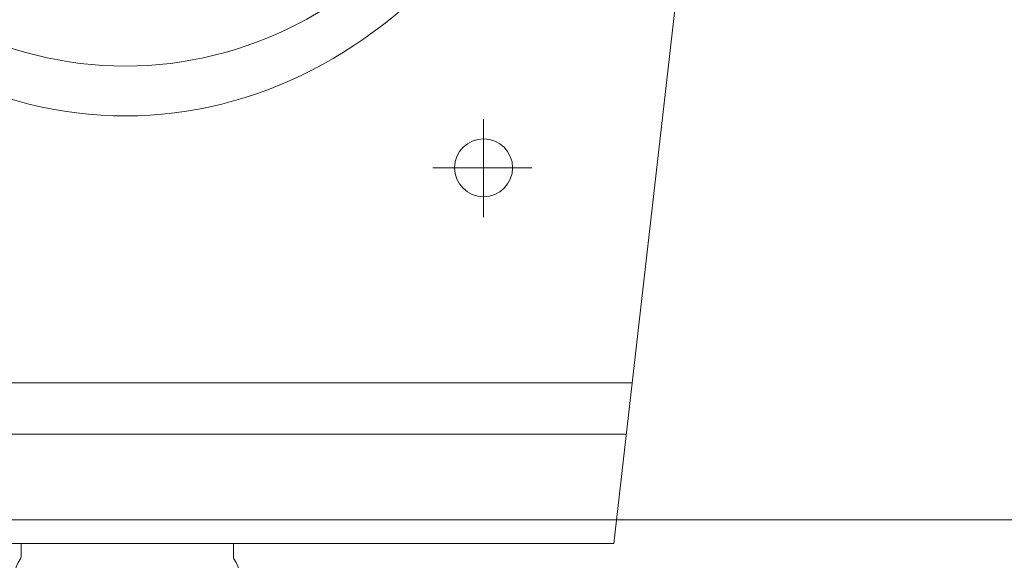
# Model space of a CAD drawing. Header units: millimetres. Extents: x 23192 to 177760, y -399809 to -79279.
# Tile 254 of 256: x 59373 to 59401, y -194621 to -194605. Entities that reach past the tile are written whole.
import ezdxf

# ---------------------------------------------------------------- set-up
doc = ezdxf.new("R2010")
doc.units = ezdxf.units.MM
doc.layers.get('0').update_dxf_attribs({"lineweight": 0})
doc.layers.add('!! 2_wypos-sanitarne', color=240, linetype='Continuous', lineweight=9)
doc.layers.add('!!_@ wypos sanit nd', color=7, linetype='Continuous', lineweight=0, plot=False)
doc.layers.add('Powierzchnia', color=140, linetype='Continuous', lineweight=5, plot=False)

# ---------------------------------------------------------------- blocks, each defined once
blk = doc.blocks.new('A$C5ec76950')
at = {"lineweight": 0}
for p, q in [((-142.1, 0), (-171.53, -257.05)), ((-142.1, 0), (142.1, 0)), ((-145.77, -32), (145.77, -32)), ((-147.48, -47), (147.48, -47)), ((-104.1, -109.84), (-104.1, -95.39)), ((-104.1, -109.84), (-118.2, -109.84)), ((-104.1, -109.84), (-89.27, -109.84)), ((-104.1, -109.84), (-104.1, -124.06))]:
    blk.add_line(p, q, dxfattribs=at)
blk.add_ellipse((-104.1, -109.84), major_axis=(5.99, 5.99), ratio=1, start_param=5.497787, end_param=11.780972, dxfattribs=at)
for major_axis, ratio in [((0, -170), 0.823529), ((0, -155.45), 0.829092)]:
    blk.add_ellipse((0.54, -295), major_axis=major_axis, ratio=ratio, dxfattribs=at)
blk = doc.blocks.new('A$Cff2eaf8b')
blk.add_lwpolyline([(-0.04, -0.0685), (-0.03255, -0.0685, 0.236962), (-0.03118, -0.07775, -0.154353), (-0.031, -0.07832), (-0.031, -0.08218), (0.031, -0.08218), (0.031, -0.07832, -0.154353), (0.03118, -0.07775, 0.236962), (0.03255, -0.0685), (0.04, -0.0685)], format="xyb")

msp = doc.modelspace()

# ---------------------------------------------------------------- linework, layer by layer
at = {"layer": 'Powierzchnia'}
msp.add_lwpolyline([(59317.56735, -194619.5883), (59520.56735, -194619.5883), (59520.56735, -194556.5883), (59629.56735, -194556.5883), (59629.56735, -194351.5883), (59317.56735, -194351.5883)], close=True, dxfattribs=at)

# ---------------------------------------------------------------- block references
at = {"layer": '!! 2_wypos-sanitarne', "xscale": 0.1, "yscale": 0.1, "zscale": 0.1, "rotation": 180}
msp.add_blockref('A$C5ec76950', (59375.78963, -194620.27968), dxfattribs=at)
at = {"layer": '!!_@ wypos sanit nd', "xscale": 100, "yscale": 100, "zscale": 100, "rotation": 180}
msp.add_blockref('A$Cff2eaf8b', (59375.78963, -194628.49768), dxfattribs=at)

doc.saveas('drawing.dxf')
